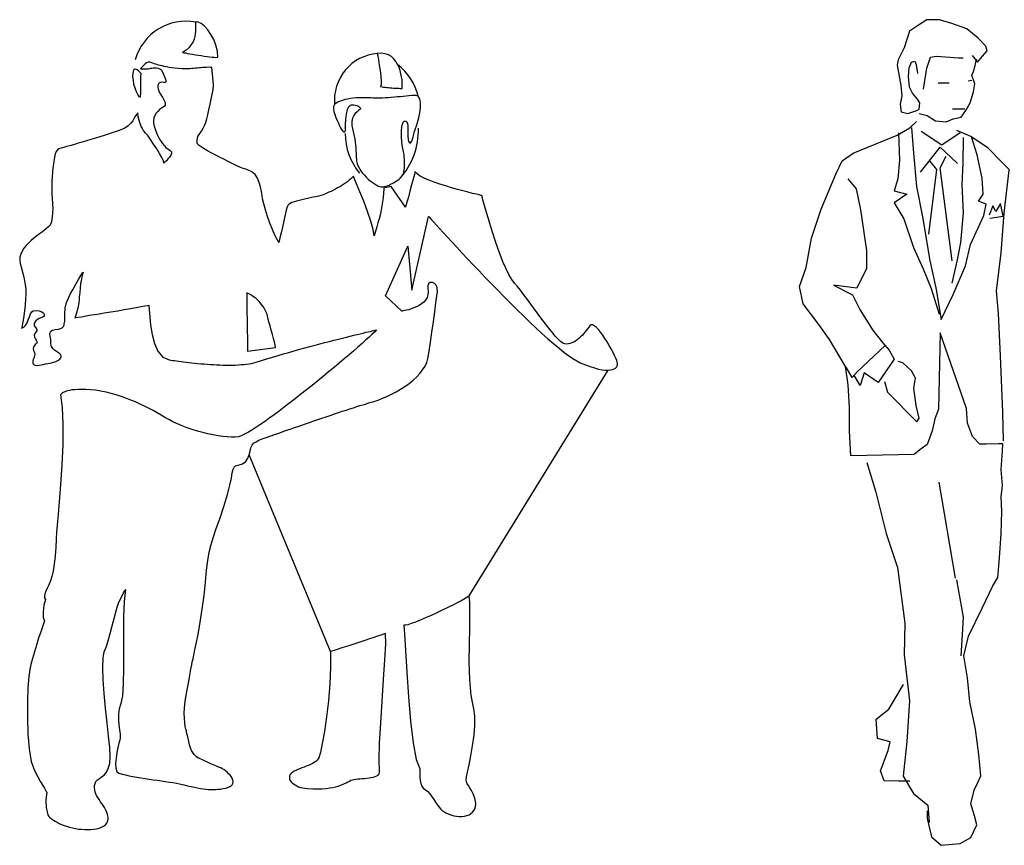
# Model space of a CAD drawing. Header units: millimetres. Extents: x 100.4 to 113.7, y 151.6 to 169.4.
# Tile 39 of 50: x 109.1 to 111.3, y 159.7 to 161.6. Entities that reach past the tile are written whole.
import ezdxf

# ---------------------------------------------------------------- set-up
doc = ezdxf.new("R2010")
doc.units = ezdxf.units.MM

msp = doc.modelspace()

# ---------------------------------------------------------------- linework, layer by layer
for p, q in [((111.0927, 161.5685), (111.0715, 161.5548)), ((111.1209, 161.5686), (111.0927, 161.5685)), ((111.1487, 161.5604), (111.1209, 161.5686)), ((111.0539, 161.543), (111.0419, 161.5054)), ((111.0715, 161.5548), (111.0539, 161.543)), ((111.1824, 161.5484), (111.1487, 161.5604)), ((111.2079, 161.5273), (111.1824, 161.5484)), ((111.2251, 161.5097), (111.2079, 161.5273)), ((111.0419, 161.5054), (111.0286, 161.4787)), ((111.2174, 161.4869), (111.2279, 161.4991)), ((111.2279, 161.4991), (111.2251, 161.5097)), ((111.0286, 161.4787), (111.0259, 161.4666)), ((111.058, 161.4733), (111.0662, 161.4761)), ((111.0662, 161.4761), (111.069, 161.4682)), ((111.0929, 161.4601), (111.101, 161.4844)), ((111.101, 161.4844), (111.1144, 161.4867)), ((111.1144, 161.4867), (111.1637, 161.4829)), ((111.1637, 161.4829), (111.1743, 161.4829)), ((111.1946, 161.4885), (111.2064, 161.4736)), ((111.2013, 161.4658), (111.2037, 161.4802)), ((111.2064, 161.4736), (111.2174, 161.4869)), ((111.0259, 161.4666), (111.0342, 161.4212)), ((111.0514, 161.4412), (111.0529, 161.4612)), ((111.0529, 161.4612), (111.058, 161.4733)), ((111.069, 161.4682), (111.0717, 161.4479)), ((111.0851, 161.4134), (111.0929, 161.4601)), ((111.1971, 161.4524), (111.2013, 161.4658)), ((111.0542, 161.4173), (111.0514, 161.4412)), ((111.1854, 161.4319), (111.1932, 161.4331)), ((111.1932, 161.4442), (111.1971, 161.4524)), ((111.1999, 161.4254), (111.1932, 161.4442)), ((111.0342, 161.4212), (111.037, 161.3985)), ((111.0609, 161.404), (111.0542, 161.4173)), ((111.1178, 161.4274), (111.1428, 161.4274)), ((111.1971, 161.407), (111.1999, 161.4254)), ((111.037, 161.3985), (111.0331, 161.3797)), ((111.0719, 161.3907), (111.0609, 161.404)), ((111.077, 161.3825), (111.0719, 161.3907)), ((111.1894, 161.3827), (111.1971, 161.407)), ((111.0331, 161.3797), (111.0355, 161.3624)), ((111.0504, 161.3585), (111.0703, 161.3652)), ((111.0703, 161.3652), (111.0758, 161.368)), ((111.0758, 161.368), (111.077, 161.3825)), ((111.15, 161.3694), (111.1775, 161.3692)), ((111.1695, 161.3505), (111.18, 161.3654)), ((111.18, 161.3654), (111.1894, 161.3827)), ((111.0355, 161.3624), (111.0504, 161.3585)), ((111.0758, 161.3586), (111.0931, 161.3543)), ((111.0931, 161.3543), (111.1119, 161.3426)), ((111.1358, 161.3399), (111.1518, 161.3466)), ((111.1518, 161.3466), (111.1695, 161.3505)), ((111.0262, 161.3103), (111.0544, 161.3264)), ((111.0544, 161.3264), (111.0692, 161.341)), ((111.0583, 161.3276), (111.0627, 161.2701)), ((111.1119, 161.3426), (111.1358, 161.3399)), ((111.1912, 161.3075), (111.1599, 161.3207)), ((110.9276, 161.2698), (111.0262, 161.3103)), ((111.0289, 161.3154), (111.0318, 161.2539)), ((111.1265, 161.2878), (111.0798, 161.3183)), ((111.1673, 161.3157), (111.1265, 161.2878)), ((111.174, 161.3051), (111.1736, 161.2476)), ((111.23, 161.2814), (111.1912, 161.3075)), ((111.2056, 161.2664), (111.193, 161.3063)), ((111.0788, 161.2274), (111.1224, 161.2834)), ((111.1224, 161.2834), (111.1614, 161.2464)), ((111.2617, 161.2493), (111.23, 161.2814)), ((110.9033, 161.2525), (110.9276, 161.2698)), ((111.0627, 161.2701), (111.0695, 161.1953)), ((111.1227, 161.2369), (111.1359, 161.2635)), ((111.2163, 161.2143), (111.2056, 161.2664)), ((110.8889, 161.2231), (110.9033, 161.2525)), ((111.0318, 161.2539), (111.0279, 161.2128)), ((111.1143, 161.2335), (111.0963, 161.0884)), ((111.0985, 161.2526), (111.1143, 161.2335)), ((111.1497, 161.0286), (111.1227, 161.2369)), ((111.1736, 161.2476), (111.1709, 161.1994)), ((111.2776, 161.2325), (111.2617, 161.2493)), ((110.8558, 161.1443), (110.8889, 161.2231)), ((110.9155, 161.2126), (110.9344, 161.1899)), ((111.0279, 161.2128), (111.0198, 161.1858)), ((111.2191, 161.1783), (111.2163, 161.2143)), ((111.2658, 161.1357), (111.2772, 161.2315)), ((110.9344, 161.1899), (110.9439, 161.1429)), ((111.0695, 161.1953), (111.0829, 161.1271)), ((111.1709, 161.1994), (111.1738, 161.1367)), ((111.0198, 161.1858), (111.048, 161.178)), ((111.048, 161.178), (111.0198, 161.1591)), ((111.2086, 161.1622), (111.2191, 161.1783)), ((110.8343, 161.08), (110.8558, 161.1443)), ((111.0198, 161.1591), (111.0414, 161.1231)), ((111.2258, 161.1556), (111.2086, 161.1622)), ((111.2204, 161.1302), (111.2258, 161.1556)), ((111.2407, 161.1517), (111.2325, 161.1313)), ((111.2474, 161.1396), (111.2407, 161.1517)), ((111.258, 161.1569), (111.2474, 161.1396)), ((111.2635, 161.1291), (111.258, 161.1569)), ((110.9439, 161.1429), (110.9574, 161.0521)), ((111.0414, 161.1231), (111.0631, 161.059)), ((111.0829, 161.1271), (111.0992, 161.0297)), ((111.1738, 161.1367), (111.1684, 161.0697)), ((111.1906, 161.0658), (111.2204, 161.1302)), ((111.2341, 161.1247), (111.2635, 161.1291)), ((111.2593, 161.0472), (111.2658, 161.1357)), ((110.8223, 161.0142), (110.8343, 161.08)), ((111.0631, 161.059), (111.0843, 161.0108)), ((111.1684, 161.0697), (111.1607, 161.0309)), ((111.1795, 161.0177), (111.1906, 161.0658)), ((110.9574, 161.0521), (110.9575, 161.0121)), ((111.2489, 160.9618), (111.2593, 161.0472)), ((110.8079, 160.9715), (110.8223, 161.0142)), ((110.9575, 161.0121), (110.936, 160.9678)), ((111.0992, 161.0297), (111.1126, 160.9682)), ((111.1607, 161.0309), (111.1486, 160.9788)), ((111.1514, 160.9534), (111.1795, 161.0177)), ((111.0843, 161.0108), (111.1021, 160.967)), ((110.8158, 160.9328), (110.8079, 160.9715)), ((110.8839, 160.9744), (110.9266, 160.9529)), ((110.936, 160.9678), (110.8839, 160.9744)), ((111.1126, 160.9682), (111.1249, 160.8973)), ((110.9266, 160.9529), (110.9428, 160.9197)), ((111.1021, 160.967), (111.1206, 160.9095)), ((111.1249, 160.8973), (111.1514, 160.9534)), ((111.2529, 160.9109), (111.2489, 160.9618)), ((110.8508, 160.8862), (110.8158, 160.9328)), ((110.9428, 160.9197), (110.971, 160.8743)), ((111.2574, 160.8161), (111.2529, 160.9109)), ((110.8747, 160.8526), (110.8508, 160.8862)), ((110.971, 160.8743), (110.9938, 160.8462)), ((111.1222, 160.8679), (111.1186, 160.6968)), ((111.1813, 160.6981), (111.1222, 160.8679)), ((110.9109, 160.7927), (110.8747, 160.8526)), ((110.9364, 160.7806), (110.9997, 160.8394)), ((110.9938, 160.8462), (111.0087, 160.829)), ((111.0087, 160.829), (111.0193, 160.809)), ((111.2628, 160.6892), (111.2574, 160.8161)), ((110.9164, 160.7512), (110.9109, 160.7927)), ((111.0193, 160.809), (110.9834, 160.7568)), ((111.0393, 160.8008), (111.0287, 160.8035)), ((111.0582, 160.7824), (111.0393, 160.8008)), ((110.9253, 160.7678), (110.9117, 160.7911)), ((110.9364, 160.7806), (110.9253, 160.7678)), ((110.9431, 160.7501), (110.9301, 160.7734)), ((110.9524, 160.7779), (110.9431, 160.7501)), ((110.9834, 160.7568), (110.9524, 160.7779)), ((111.0676, 160.7664), (111.0582, 160.7824)), ((110.9193, 160.7003), (110.9164, 160.7512)), ((110.9979, 160.7592), (111.0046, 160.7353)), ((111.0637, 160.7437), (111.0676, 160.7664)), ((111.0046, 160.7353), (111.0705, 160.6685)), ((111.0689, 160.7049), (111.0637, 160.7437)), ((111.0756, 160.6767), (111.0689, 160.7049)), ((110.9194, 160.6482), (110.9193, 160.7003)), ((111.1186, 160.6968), (111.1105, 160.6752)), ((111.184, 160.6653), (111.1813, 160.6981)), ((111.2645, 160.6262), (111.2628, 160.6892)), ((111.0705, 160.6685), (111.0756, 160.6767)), ((111.1105, 160.6752), (111.105, 160.6486)), ((111.195, 160.6359), (111.184, 160.6653)), ((110.9222, 160.5922), (110.9194, 160.6482)), ((111.105, 160.6486), (111.0933, 160.618)), ((111.0933, 160.618), (111.0773, 160.6059)), ((111.2111, 160.6187), (111.195, 160.6359)), ((111.2256, 160.6188), (111.2111, 160.6187)), ((111.2535, 160.6195), (111.2256, 160.6188)), ((111.2629, 160.6195), (111.2535, 160.6195)), ((111.2618, 160.6035), (111.2629, 160.6195)), ((111.064, 160.5953), (110.9222, 160.5922)), ((111.0773, 160.6059), (111.064, 160.5953)), ((111.2591, 160.562), (111.2618, 160.6035)), ((110.9583, 160.5774), (110.9784, 160.5109)), ((111.2619, 160.5259), (111.2591, 160.562)), ((111.1566, 160.3185), (111.1201, 160.5339)), ((110.9784, 160.5109), (111.0013, 160.4185)), ((111.2592, 160.5005), (111.2619, 160.5259)), ((111.2605, 160.4684), (111.2592, 160.5005)), ((111.2594, 160.4178), (111.2605, 160.4684)), ((111.0013, 160.4185), (111.0269, 160.3426)), ((111.2556, 160.3642), (111.2594, 160.4178)), ((111.2514, 160.3203), (111.2556, 160.3642)), ((111.0269, 160.3426), (111.0432, 160.2181)), ((111.1593, 160.3146), (111.1744, 160.2316)), ((111.2397, 160.2999), (111.2514, 160.3203)), ((111.217, 160.2517), (111.2397, 160.2999)), ((111.1862, 160.189), (111.217, 160.2517)), ((111.1744, 160.2316), (111.1717, 160.1917)), ((111.0432, 160.2181), (111.0422, 160.1472)), ((111.1717, 160.1917), (111.1691, 160.1447)), ((111.1757, 160.1447), (111.1862, 160.189)), ((111.0422, 160.1472), (111.0541, 160.0442)), ((111.1837, 160.0954), (111.1757, 160.1447)), ((111.1892, 160.0421), (111.1837, 160.0954)), ((111.0076, 160.0257), (111.0407, 160.0806)), ((111.0541, 160.0442), (111.0476, 159.9533)), ((111.2015, 159.9806), (111.1892, 160.0421)), ((110.9794, 160.0029), (111.0076, 160.0257)), ((110.9822, 159.9598), (110.9794, 160.0029)), ((111.2094, 159.9243), (111.2015, 159.9806)), ((111.0104, 159.9521), (110.9822, 159.9598)), ((110.989, 159.8878), (111.0062, 159.9333)), ((111.0062, 159.9333), (111.0104, 159.9521)), ((111.0476, 159.9533), (111.04, 159.8758)), ((111.2135, 159.8761), (111.2094, 159.9243)), ((110.9973, 159.8651), (110.989, 159.8878)), ((111.04, 159.8758), (111.0628, 159.837)), ((111.2068, 159.8616), (111.2135, 159.8761)), ((111.029, 159.864), (110.9973, 159.8651)), ((111.0545, 159.864), (111.029, 159.864)), ((111.1909, 159.8134), (111.199, 159.844)), ((111.199, 159.844), (111.2068, 159.8616)), ((111.0628, 159.837), (111.0949, 159.8105)), ((111.0949, 159.8105), (111.0977, 159.7717)), ((111.1991, 159.7868), (111.1909, 159.8134)), ((111.0934, 159.7983), (111.0934, 159.7811)), ((111.0934, 159.7811), (111.1029, 159.7396)), ((111.2047, 159.7664), (111.1991, 159.7868)), ((111.191, 159.7386), (111.2047, 159.7664)), ((111.1029, 159.7396), (111.1245, 159.7208)), ((111.1671, 159.7252), (111.191, 159.7386)), ((111.1245, 159.7208), (111.1671, 159.7252))]:
    msp.add_line(p, q)
at = {"linetype": 'Continuous'}
for points in [[(109.4255, 161.4951), (109.4285, 161.4948), (109.4324, 161.4942), (109.4371, 161.4933), (109.4424, 161.4924), (109.4484, 161.4915), (109.4549, 161.4903), (109.4614, 161.4894), (109.4679, 161.4882), (109.4745, 161.4871), (109.4807, 161.4862), (109.4866, 161.4853), (109.492, 161.4847), (109.4967, 161.4844), (109.5005, 161.4841), (109.5032, 161.4844), (109.505, 161.4847), (109.5038, 161.498), (109.5005, 161.5114), (109.4958, 161.5241), (109.4896, 161.5357), (109.4825, 161.5458), (109.4748, 161.5538), (109.4673, 161.56), (109.4605, 161.5632), (109.4579, 161.5636), (109.4561, 161.563), (109.4549, 161.5615), (109.4546, 161.5591), (109.4546, 161.5558), (109.4546, 161.552), (109.4549, 161.5472), (109.4549, 161.5422), (109.4543, 161.5369), (109.4534, 161.5309), (109.4519, 161.525), (109.4493, 161.5191), (109.4454, 161.5129), (109.4404, 161.5066), (109.4338, 161.5007), (109.4255, 161.4951)], [(109.8694, 161.4189), (109.8726, 161.4183), (109.8762, 161.4177), (109.8797, 161.4174), (109.8836, 161.4168), (109.8874, 161.4165), (109.891, 161.4162), (109.8945, 161.4159), (109.8981, 161.4156), (109.9017, 161.4153), (109.9049, 161.4153), (109.9079, 161.415), (109.9106, 161.415), (109.9129, 161.4147), (109.915, 161.4147), (109.9165, 161.4147), (109.9177, 161.4147), (109.918, 161.418), (109.918, 161.4221), (109.918, 161.4275), (109.9174, 161.4337), (109.9165, 161.4405), (109.915, 161.4473), (109.9132, 161.4547), (109.9109, 161.4619), (109.9076, 161.4687), (109.9037, 161.4752), (109.899, 161.4811), (109.8937, 161.4859), (109.8871, 161.49), (109.8797, 161.4924), (109.8714, 161.4936), (109.8619, 161.493), (109.8631, 161.4879), (109.8646, 161.4788), (109.8664, 161.4672), (109.8685, 161.4547), (109.8696, 161.442), (109.8705, 161.431), (109.8705, 161.4227), (109.8694, 161.4189)], [(109.3793, 161.4547), (109.3817, 161.4497), (109.384, 161.4444), (109.3861, 161.4396), (109.3879, 161.4355), (109.3888, 161.4319), (109.3888, 161.4292), (109.3873, 161.4281), (109.3843, 161.4281), (109.3787, 161.4286), (109.3745, 161.4275), (109.3722, 161.4251), (109.3707, 161.4218), (109.3704, 161.4177), (109.371, 161.4135), (109.3725, 161.4091), (109.3743, 161.4052), (109.3763, 161.402), (109.3787, 161.3981), (109.3817, 161.3937), (109.384, 161.3892), (109.3861, 161.3848), (109.3873, 161.3809), (109.3873, 161.3774), (109.3855, 161.375), (109.3825, 161.3729), (109.3787, 161.3703), (109.3745, 161.3673), (109.3704, 161.3634), (109.3665, 161.3593), (109.3636, 161.3542), (109.3615, 161.3486), (109.3606, 161.3421), (109.3612, 161.3373), (109.3627, 161.3302), (109.3651, 161.3213), (109.3689, 161.3113), (109.3743, 161.3012), (109.3808, 161.2914), (109.3888, 161.2825), (109.3983, 161.2757), (109.4009, 161.273), (109.4009, 161.2694), (109.3995, 161.2656), (109.3968, 161.2611), (109.3932, 161.257), (109.3897, 161.2531), (109.3864, 161.2499), (109.3843, 161.2478), (109.3829, 161.2526), (109.3793, 161.26), (109.3743, 161.2692), (109.368, 161.2795), (109.3612, 161.2902), (109.3544, 161.3003), (109.3479, 161.3092), (109.3422, 161.3157), (109.3405, 161.3178), (109.3384, 161.3207), (109.336, 161.3249), (109.3333, 161.3299), (109.331, 161.3361), (109.3286, 161.3433), (109.3268, 161.3513), (109.3256, 161.3602), (109.3233, 161.3575), (109.3209, 161.3533), (109.3179, 161.348), (109.3144, 161.3424), (109.3099, 161.3367), (109.304, 161.3311), (109.2969, 161.3261), (109.2877, 161.3219), (109.282, 161.3201), (109.2752, 161.3178), (109.2675, 161.3154), (109.2592, 161.3124), (109.25, 161.3095), (109.2405, 161.3065), (109.2308, 161.3035), (109.2207, 161.3006), (109.2109, 161.2973), (109.2014, 161.2946), (109.1925, 161.292), (109.1839, 161.2893), (109.1762, 161.2872), (109.1697, 161.2852), (109.164, 161.2837), (109.1599, 161.2828), (109.1537, 161.2813), (109.1492, 161.2795), (109.1457, 161.2772), (109.143, 161.2733), (109.1409, 161.268), (109.1392, 161.2606), (109.1374, 161.2505), (109.1353, 161.2371), (109.1329, 161.2069), (109.1335, 161.179), (109.135, 161.1571), (109.1353, 161.1449), (109.1347, 161.1369), (109.1341, 161.1266), (109.1323, 161.1165), (109.1291, 161.1088), (109.1261, 161.1055), (109.1222, 161.1019), (109.1172, 161.0981), (109.1119, 161.0939), (109.1059, 161.0895), (109.0997, 161.0847), (109.0932, 161.0797), (109.087, 161.0744), (109.081, 161.0687), (109.0754, 161.0631), (109.0707, 161.0569), (109.0665, 161.0507), (109.0635, 161.0441), (109.0618, 161.0373), (109.0612, 161.0302), (109.0624, 161.0231), (109.0659, 161.0097), (109.0689, 160.9982), (109.0713, 160.9884), (109.073, 160.9795), (109.0742, 160.9712), (109.0748, 160.9629), (109.0751, 160.954), (109.0745, 160.9442), (109.0733, 160.93), (109.0719, 160.9172), (109.0704, 160.906), (109.0689, 160.8965), (109.0674, 160.8888), (109.0665, 160.8831), (109.0656, 160.8796), (109.0653, 160.8784), (109.0704, 160.8802), (109.0745, 160.8843), (109.0778, 160.8903), (109.0805, 160.8971), (109.0828, 160.9039), (109.0852, 160.9101), (109.0882, 160.9146), (109.0914, 160.9169), (109.0991, 160.9178), (109.1051, 160.9172), (109.1095, 160.9155), (109.1128, 160.9131), (109.1151, 160.9107), (109.1163, 160.908), (109.1169, 160.9063), (109.1172, 160.9057), (109.1134, 160.9036), (109.1089, 160.9015), (109.1048, 160.8995), (109.1009, 160.8974), (109.0973, 160.8947), (109.095, 160.8917), (109.0935, 160.8879), (109.0935, 160.8834), (109.0973, 160.879), (109.0994, 160.8754), (109.0997, 160.8722), (109.0976, 160.8695), (109.095, 160.8665), (109.0938, 160.8627), (109.0944, 160.8582), (109.0968, 160.8535), (109.0991, 160.8496), (109.1, 160.847), (109.0994, 160.8449), (109.0979, 160.8434), (109.0962, 160.8416), (109.0941, 160.8396), (109.0923, 160.8366), (109.0914, 160.8324), (109.0923, 160.828), (109.0941, 160.8238), (109.0953, 160.8197), (109.0935, 160.8135), (109.0926, 160.8111), (109.0914, 160.8078), (109.0905, 160.8046), (109.0905, 160.801), (109.0914, 160.7981), (109.0938, 160.796), (109.0982, 160.7948), (109.1045, 160.7954), (109.1095, 160.7963), (109.1145, 160.7972), (109.1193, 160.7981), (109.124, 160.7989), (109.1285, 160.8001), (109.1326, 160.801), (109.1368, 160.8019), (109.1406, 160.8031), (109.1439, 160.8043), (109.1469, 160.8058), (109.1492, 160.8072), (109.1513, 160.809), (109.1528, 160.8111), (109.1537, 160.8132), (109.1537, 160.8158), (109.1534, 160.8185), (109.1513, 160.8209), (109.1478, 160.8233), (109.1436, 160.8259), (109.1394, 160.8289), (109.1353, 160.8327), (109.1323, 160.8375), (109.1308, 160.8434), (109.1311, 160.8505), (109.1311, 160.8532), (109.1302, 160.8565), (109.1294, 160.8603), (109.1288, 160.8645), (109.1291, 160.8683), (109.1308, 160.8716), (109.1347, 160.8739), (109.1409, 160.8751), (109.1478, 160.876), (109.1528, 160.8775), (109.1563, 160.8793), (109.159, 160.882), (109.1605, 160.8846), (109.1611, 160.8876), (109.1617, 160.8906), (109.162, 160.8938), (109.1623, 160.9012), (109.1623, 160.911), (109.1632, 160.9229), (109.1661, 160.9359), (109.1694, 160.9442), (109.1744, 160.9543), (109.1807, 160.9656), (109.1869, 160.9768), (109.1931, 160.9872), (109.1981, 160.9958), (109.2017, 161.0017), (109.2032, 161.0038), (109.2011, 160.9967), (109.1993, 160.9878), (109.1975, 160.978), (109.1964, 160.9676), (109.1955, 160.9576), (109.1946, 160.9484), (109.194, 160.9407), (109.1934, 160.935), (109.1913, 160.9232), (109.1887, 160.9125), (109.186, 160.9045), (109.1848, 160.9015), (109.1866, 160.9018), (109.1916, 160.9027), (109.1996, 160.9039), (109.2097, 160.9057), (109.2219, 160.9077), (109.2355, 160.9098), (109.2503, 160.9122), (109.2654, 160.9149), (109.2806, 160.9172), (109.2954, 160.9199), (109.3093, 160.9223), (109.3221, 160.9244), (109.333, 160.9264), (109.3416, 160.9279), (109.3476, 160.9291), (109.3505, 160.9297), (109.3514, 160.9193), (109.3523, 160.9036), (109.3544, 160.8846), (109.3577, 160.8639), (109.363, 160.844), (109.3707, 160.8265), (109.3817, 160.8135), (109.3959, 160.8072), (109.3995, 160.8066), (109.4033, 160.8061), (109.4075, 160.8055), (109.4122, 160.8049), (109.4172, 160.8043), (109.4226, 160.8037), (109.4282, 160.8028), (109.4341, 160.8022), (109.4401, 160.8013), (109.4466, 160.8007), (109.4531, 160.8001), (109.4596, 160.7992), (109.4668, 160.7986), (109.4736, 160.7981), (109.4807, 160.7975), (109.4878, 160.7972), (109.4949, 160.7966), (109.502, 160.7963), (109.5094, 160.796), (109.5166, 160.7957), (109.5237, 160.7957), (109.5305, 160.7954), (109.5376, 160.7957), (109.5441, 160.7957), (109.5509, 160.796), (109.5572, 160.7966), (109.5634, 160.7972), (109.5693, 160.7978), (109.575, 160.7986), (109.5806, 160.7995), (109.5856, 160.8007), (109.5904, 160.8022), (109.6028, 160.8061), (109.615, 160.8099), (109.6274, 160.8135), (109.6399, 160.817), (109.652, 160.8206), (109.6642, 160.8241), (109.6761, 160.8274), (109.6882, 160.831), (109.6998, 160.8339), (109.7113, 160.8372), (109.7226, 160.8402), (109.7336, 160.8431), (109.7442, 160.8458), (109.7549, 160.8487), (109.765, 160.8511), (109.7748, 160.8538), (109.784, 160.8562), (109.7929, 160.8582), (109.8015, 160.8603), (109.8095, 160.8624), (109.8172, 160.8642), (109.824, 160.8659), (109.8305, 160.8674), (109.8364, 160.8689), (109.8418, 160.8701), (109.8465, 160.871), (109.8507, 160.8722), (109.8539, 160.8728), (109.8566, 160.8734), (109.8587, 160.8739), (109.8599, 160.8743), (109.8602, 160.8743), (109.8557, 160.8695), (109.8501, 160.8642), (109.8436, 160.8579), (109.8358, 160.8511), (109.8278, 160.8437), (109.8186, 160.836), (109.8092, 160.8274), (109.7988, 160.8185), (109.7881, 160.8093), (109.7769, 160.7998), (109.7653, 160.7903), (109.7531, 160.7803), (109.741, 160.7702), (109.7285, 160.7601), (109.7161, 160.75), (109.7033, 160.7402), (109.6909, 160.7302), (109.6784, 160.7204), (109.666, 160.7109), (109.6538, 160.7017), (109.642, 160.6928), (109.6307, 160.6842), (109.6194, 160.6762), (109.6091, 160.6688), (109.599, 160.662), (109.5898, 160.6558), (109.5812, 160.6501), (109.5735, 160.6454), (109.5664, 160.6415), (109.5604, 160.6386), (109.5554, 160.6365), (109.5513, 160.6353), (109.5438, 160.6344), (109.5352, 160.6344), (109.526, 160.6347), (109.516, 160.6356), (109.5053, 160.6371), (109.4943, 160.6392), (109.4828, 160.6418), (109.4712, 160.6445), (109.4593, 160.6477), (109.4478, 160.6516), (109.4362, 160.6555), (109.4252, 160.6596), (109.4146, 160.664), (109.4045, 160.6688), (109.395, 160.6735), (109.3864, 160.6786), (109.3781, 160.6836), (109.3692, 160.6887), (109.3603, 160.6937), (109.3508, 160.6987), (109.341, 160.7038), (109.331, 160.7085), (109.3206, 160.713), (109.3099, 160.7174), (109.2992, 160.7216), (109.2883, 160.7254), (109.277, 160.729), (109.2657, 160.7322), (109.2545, 160.7349), (109.2429, 160.7373), (109.2313, 160.7391), (109.2198, 160.7402), (109.2094, 160.7408), (109.1999, 160.7411), (109.1916, 160.7411), (109.1845, 160.7405), (109.178, 160.7399), (109.1726, 160.7388), (109.1679, 160.7379), (109.164, 160.7364), (109.1611, 160.7352), (109.1584, 160.734), (109.1563, 160.7325), (109.1549, 160.7313), (109.154, 160.7305), (109.1534, 160.7296), (109.1528, 160.7293), (109.1528, 160.729), (109.1566, 160.7005), (109.1581, 160.6623), (109.1575, 160.6181), (109.1555, 160.5722), (109.1528, 160.528), (109.1498, 160.4897), (109.1472, 160.461), (109.1457, 160.4459), (109.1448, 160.4364), (109.1439, 160.4227), (109.143, 160.4058), (109.1418, 160.3874), (109.1403, 160.3685), (109.1383, 160.3504), (109.1362, 160.3347), (109.1332, 160.3225), (109.13, 160.313), (109.1264, 160.3041), (109.1228, 160.2964), (109.1199, 160.2896), (109.1178, 160.2837), (109.1166, 160.2786), (109.1169, 160.2745), (109.119, 160.2709), (109.1151, 160.2579), (109.1134, 160.2434), (109.1136, 160.2306), (109.1169, 160.2235), (109.1128, 160.2122), (109.1083, 160.1989), (109.1036, 160.1844), (109.0988, 160.1689), (109.0941, 160.1538), (109.0899, 160.139), (109.0864, 160.1257), (109.0837, 160.1144), (109.0816, 160.0987), (109.0796, 160.0735), (109.0784, 160.0418), (109.0784, 160.0065), (109.0793, 159.9706), (109.0822, 159.9368), (109.087, 159.9083), (109.0941, 159.8879), (109.1018, 159.874), (109.108, 159.863), (109.1131, 159.8547), (109.1166, 159.8485), (109.1193, 159.844), (109.1208, 159.8413), (109.1217, 159.8399), (109.122, 159.8396), (109.1211, 159.8345), (109.1199, 159.8218), (109.1202, 159.8052), (109.124, 159.7892), (109.1249, 159.7877), (109.1264, 159.7856), (109.1282, 159.7838), (109.1306, 159.7815), (109.1335, 159.7794), (109.1371, 159.777), (109.1409, 159.7746), (109.1451, 159.7723), (109.1498, 159.7699), (109.1549, 159.7675), (109.1605, 159.7654), (109.1661, 159.7634), (109.1724, 159.7613), (109.1792, 159.7598), (109.186, 159.7583), (109.1931, 159.7571), (109.1999, 159.7566), (109.207, 159.756), (109.2139, 159.756), (109.2207, 159.7563), (109.2272, 159.7568), (109.2334, 159.758), (109.2391, 159.7595), (109.2444, 159.7616), (109.2488, 159.764), (109.253, 159.7669), (109.256, 159.7705), (109.258, 159.7743), (109.2592, 159.7791), (109.2592, 159.7841), (109.258, 159.7898), (109.2557, 159.7963), (109.2536, 159.8007), (109.2509, 159.8052), (109.248, 159.8096), (109.245, 159.8141), (109.242, 159.8182), (109.2388, 159.823), (109.2358, 159.8277), (109.2331, 159.8325), (109.2317, 159.8357), (109.2302, 159.8399), (109.2293, 159.8446), (109.2287, 159.8496), (109.229, 159.8547), (109.2299, 159.8594), (109.2319, 159.8639), (109.2352, 159.8674), (109.2397, 159.8704), (109.2447, 159.874), (109.25, 159.8781), (109.2554, 159.8843), (109.2595, 159.8926), (109.2628, 159.9042), (109.264, 159.9196), (109.2631, 159.9395), (109.2604, 159.965), (109.2571, 159.9949), (109.2536, 160.0275), (109.2506, 160.0604), (109.2483, 160.0916), (109.2474, 160.1188), (109.248, 160.1402), (109.2506, 160.1535), (109.2548, 160.1642), (109.2592, 160.1784), (109.264, 160.1947), (109.2684, 160.2119), (109.2726, 160.2282), (109.2764, 160.2428), (109.2794, 160.254), (109.2815, 160.2606), (109.2832, 160.265), (109.2859, 160.27), (109.2886, 160.2757), (109.2912, 160.281), (109.2939, 160.2858), (109.296, 160.2899), (109.2975, 160.2926), (109.2981, 160.2935), (109.2951, 160.2668), (109.2939, 160.2327), (109.2936, 160.1947), (109.2936, 160.1553), (109.2936, 160.1171), (109.293, 160.083), (109.2912, 160.0557), (109.2877, 160.0382), (109.2841, 160.0263), (109.2826, 160.0142), (109.2826, 160.0017), (109.2835, 159.9902), (109.2847, 159.9792), (109.2859, 159.9697), (109.2865, 159.9617), (109.2856, 159.9561), (109.2835, 159.9496), (109.2812, 159.9398), (109.2788, 159.9282), (109.277, 159.9161), (109.2761, 159.9042), (109.2764, 159.8935), (109.2788, 159.8858), (109.2835, 159.882), (109.2906, 159.8802), (109.2984, 159.8784), (109.3064, 159.8766), (109.3147, 159.8751), (109.3236, 159.8734), (109.3327, 159.8719), (109.3419, 159.8707), (109.3511, 159.8692), (109.3603, 159.8677), (109.3695, 159.8665), (109.3787, 159.8651), (109.3876, 159.8639), (109.3962, 159.8624), (109.4042, 159.8612), (109.4122, 159.8597), (109.4193, 159.8582), (109.4285, 159.8562), (109.4371, 159.8541), (109.4451, 159.8526), (109.4525, 159.8508), (109.4593, 159.8493), (109.4659, 159.8482), (109.4721, 159.8473), (109.4777, 159.8464), (109.4834, 159.8458), (109.489, 159.8455), (109.4943, 159.8455), (109.4997, 159.8455), (109.505, 159.8461), (109.5106, 159.8467), (109.5166, 159.8476), (109.5225, 159.8488), (109.529, 159.8508), (109.5337, 159.8532), (109.537, 159.8559), (109.5388, 159.8591), (109.5394, 159.8627), (109.5388, 159.8663), (109.5373, 159.8701), (109.5352, 159.874), (109.5323, 159.8775), (109.529, 159.8811), (109.5255, 159.8843), (109.5219, 159.8876), (109.518, 159.8903), (109.5145, 159.8923), (109.5115, 159.8941), (109.5089, 159.8953), (109.5035, 159.8974), (109.4967, 159.9), (109.4893, 159.9033), (109.4819, 159.9066), (109.4748, 159.9098), (109.4691, 159.9125), (109.4653, 159.9143), (109.4638, 159.9149), (109.4632, 159.9152), (109.462, 159.9158), (109.4599, 159.9169), (109.4573, 159.9187), (109.4546, 159.9211), (109.4516, 159.9244), (109.449, 159.9285), (109.4463, 159.9332), (109.4439, 159.9392), (109.4418, 159.946), (109.4398, 159.9531), (109.4383, 159.9599), (109.4368, 159.9662), (109.4356, 159.9712), (109.435, 159.9745), (109.4347, 159.9756), (109.4344, 159.9771), (109.4332, 159.981), (109.4321, 159.9869), (109.4309, 159.9952), (109.43, 160.005), (109.4297, 160.0163), (109.43, 160.0287), (109.4318, 160.0424), (109.4341, 160.0569), (109.4371, 160.0723), (109.4398, 160.0877), (109.4424, 160.1019), (109.4448, 160.1147), (109.4466, 160.1248), (109.4478, 160.1316), (109.4484, 160.134), (109.4493, 160.1384), (109.4519, 160.1506), (109.4558, 160.1689), (109.4605, 160.1927), (109.4653, 160.2199), (109.47, 160.2496), (109.4742, 160.2801), (109.4771, 160.3101), (109.4795, 160.3365), (109.4825, 160.3581), (109.4857, 160.3768), (109.4899, 160.3937), (109.4952, 160.4109), (109.5014, 160.4296), (109.5091, 160.4518), (109.5183, 160.4788), (109.5266, 160.5057), (109.532, 160.5268), (109.5352, 160.5428), (109.5373, 160.5544), (109.5391, 160.5624), (109.5412, 160.5674), (109.5444, 160.5701), (109.5501, 160.5716), (109.5604, 160.5745), (109.5679, 160.5799), (109.5723, 160.587), (109.5753, 160.5947), (109.5773, 160.603), (109.5791, 160.6104), (109.5815, 160.6166), (109.585, 160.6211), (109.5904, 160.624), (109.5969, 160.6273), (109.604, 160.6303), (109.6108, 160.6329), (109.6174, 160.635), (109.6227, 160.6371), (109.6263, 160.6383), (109.6274, 160.6386), (109.628, 160.6389), (109.6295, 160.6392), (109.6319, 160.64), (109.6348, 160.6412), (109.639, 160.6427), (109.6438, 160.6442), (109.6491, 160.6463), (109.655, 160.6483), (109.6618, 160.6504), (109.6689, 160.6531), (109.6767, 160.6558), (109.6847, 160.6584), (109.693, 160.6614), (109.7016, 160.6643), (109.7105, 160.6673), (109.7196, 160.6706), (109.7288, 160.6735), (109.738, 160.6768), (109.7475, 160.6801), (109.7567, 160.683), (109.7659, 160.6863), (109.7751, 160.6892), (109.7837, 160.6922), (109.7923, 160.6949), (109.8006, 160.6975), (109.8086, 160.7002), (109.8163, 160.7026), (109.8231, 160.705), (109.8296, 160.7067), (109.8358, 160.7085), (109.8409, 160.7103), (109.8456, 160.7115), (109.8545, 160.7141), (109.8637, 160.7174), (109.8735, 160.7213), (109.8836, 160.7254), (109.894, 160.7305), (109.904, 160.7358), (109.9141, 160.7417), (109.9239, 160.7479), (109.9334, 160.7545), (109.942, 160.7616), (109.9503, 160.769), (109.9574, 160.7767), (109.9636, 160.7847), (109.969, 160.793), (109.9728, 160.8016), (109.9752, 160.8105), (109.9782, 160.8265), (109.9811, 160.8467), (109.9844, 160.8692), (109.9876, 160.8926), (109.9906, 160.9149), (109.9933, 160.9347), (109.9954, 160.9504), (109.9965, 160.9602), (109.9962, 160.9682), (109.9939, 160.9742), (109.99, 160.9783), (109.9853, 160.9804), (109.9808, 160.9801), (109.977, 160.9777), (109.9749, 160.9733), (109.9752, 160.9668), (109.9761, 160.9593), (109.9755, 160.9525), (109.9734, 160.9466), (109.9702, 160.9412), (109.966, 160.9365), (109.961, 160.9324), (109.9556, 160.9288), (109.9497, 160.9258), (109.9438, 160.9235), (109.9378, 160.9214), (109.9325, 160.9196), (109.9275, 160.9184), (109.9233, 160.9175), (109.9201, 160.9169), (109.918, 160.9163), (109.9171, 160.9163), (109.8806, 160.9504), (109.9301, 161.0619), (109.9393, 160.9632), (109.977, 161.1283), (109.9779, 161.1274), (109.9799, 161.1251), (109.9835, 161.1209), (109.9885, 161.1156), (109.9945, 161.1091), (110.0016, 161.101), (110.0099, 161.0922), (110.0191, 161.0821), (110.0292, 161.0711), (110.0401, 161.0592), (110.0517, 161.0468), (110.0641, 161.0337), (110.0769, 161.0201), (110.0902, 161.0062), (110.1039, 160.9919), (110.1178, 160.9774), (110.132, 160.9629), (110.1463, 160.9484), (110.1608, 160.9338), (110.175, 160.9196), (110.1895, 160.9057), (110.2035, 160.892), (110.2174, 160.879), (110.2307, 160.8665), (110.2438, 160.8547), (110.2565, 160.844), (110.2684, 160.8339), (110.2797, 160.8247), (110.2903, 160.817), (110.2998, 160.8102), (110.3087, 160.8049), (110.3164, 160.801), (110.3283, 160.796), (110.339, 160.7921), (110.3488, 160.7892), (110.3576, 160.7868), (110.3656, 160.7853), (110.3728, 160.7844), (110.379, 160.7841), (110.3843, 160.7847), (110.3888, 160.7856), (110.3923, 160.7871), (110.3953, 160.7889), (110.3974, 160.7909), (110.3989, 160.7936), (110.3997, 160.7963), (110.4, 160.7992), (110.3995, 160.8022), (110.3983, 160.8061), (110.3962, 160.8111), (110.3932, 160.8173), (110.39, 160.8241), (110.3858, 160.8316), (110.3814, 160.8396), (110.3769, 160.8473), (110.3719, 160.8553), (110.3668, 160.8627), (110.3618, 160.8692), (110.3571, 160.8751), (110.3523, 160.8802), (110.3479, 160.8834), (110.344, 160.8855), (110.3407, 160.8855), (110.3381, 160.8834), (110.3357, 160.8802), (110.333, 160.8766), (110.3301, 160.8731), (110.3271, 160.8695), (110.3238, 160.8659), (110.3206, 160.8621), (110.317, 160.8585), (110.3132, 160.8553), (110.3096, 160.8523), (110.3058, 160.8493), (110.3019, 160.847), (110.2978, 160.8452), (110.2939, 160.8437), (110.29, 160.8428), (110.2859, 160.8425), (110.282, 160.8428), (110.2779, 160.8446), (110.2726, 160.8485), (110.2669, 160.8538), (110.2604, 160.8606), (110.2536, 160.8689), (110.2462, 160.8781), (110.2385, 160.8882), (110.2305, 160.8986), (110.2222, 160.9098), (110.2141, 160.9208), (110.2059, 160.9321), (110.1981, 160.9427), (110.1901, 160.9531), (110.1827, 160.9629), (110.1759, 160.9715), (110.1694, 160.9792), (110.1632, 160.9875), (110.1569, 160.9982), (110.1504, 161.0109), (110.1442, 161.0255), (110.138, 161.0412), (110.1317, 161.0575), (110.1258, 161.0744), (110.1205, 161.091), (110.1154, 161.1076), (110.1107, 161.123), (110.1065, 161.1372), (110.103, 161.1497), (110.1, 161.1603), (110.0979, 161.1683), (110.0967, 161.1734), (110.0962, 161.1752), (110.0947, 161.1755), (110.0905, 161.1763), (110.084, 161.1778), (110.0754, 161.1799), (110.0653, 161.1826), (110.0538, 161.1855), (110.0413, 161.1888), (110.0283, 161.1924), (110.0152, 161.1965), (110.0019, 161.2007), (109.9894, 161.2051), (109.9776, 161.2096), (109.9672, 161.2143), (109.9583, 161.2187), (109.9512, 161.2235), (109.9464, 161.2282), (109.945, 161.222), (109.9423, 161.2116), (109.9387, 161.1989), (109.9352, 161.1849), (109.9316, 161.1716), (109.9283, 161.16), (109.9263, 161.152), (109.9254, 161.1491), (109.8931, 161.1953), (109.8765, 161.1912), (109.8759, 161.179), (109.8744, 161.1657), (109.872, 161.1517), (109.8696, 161.1387), (109.8682, 161.1313), (109.8661, 161.1227), (109.8634, 161.1138), (109.861, 161.1049), (109.8587, 161.0972), (109.8566, 161.0907), (109.8554, 161.0862), (109.8548, 161.0847), (109.8528, 161.0987), (109.8477, 161.1176), (109.8403, 161.1396), (109.8317, 161.1621), (109.8231, 161.1835), (109.8157, 161.2013), (109.8106, 161.2137), (109.8086, 161.2182), (109.8059, 161.2155), (109.8029, 161.2125), (109.7994, 161.2096), (109.7958, 161.2066), (109.7917, 161.2036), (109.7872, 161.2007), (109.7828, 161.1977), (109.778, 161.1947), (109.773, 161.1921), (109.7683, 161.1894), (109.7635, 161.1867), (109.7585, 161.1844), (109.7537, 161.1823), (109.7493, 161.1802), (109.7448, 161.1784), (109.7407, 161.1769), (109.7356, 161.1755), (109.7303, 161.174), (109.7244, 161.1725), (109.7182, 161.1713), (109.7119, 161.1698), (109.7054, 161.1686), (109.6989, 161.1672), (109.6927, 161.1657), (109.6867, 161.1642), (109.6811, 161.1627), (109.6758, 161.1609), (109.671, 161.1592), (109.6672, 161.1571), (109.6639, 161.155), (109.6615, 161.1526), (109.6603, 161.15), (109.6583, 161.1426), (109.6556, 161.1316), (109.6526, 161.1182), (109.6494, 161.1046), (109.6464, 161.0916), (109.644, 161.0803), (109.6423, 161.0729), (109.6417, 161.0699), (109.6375, 161.0764), (109.6325, 161.0865), (109.6271, 161.0993), (109.6215, 161.1135), (109.6162, 161.1283), (109.6117, 161.1432), (109.6079, 161.1565), (109.6052, 161.1675), (109.604, 161.1755), (109.6025, 161.1844), (109.6005, 161.1944), (109.5975, 161.2042), (109.5936, 161.2137), (109.5883, 161.222), (109.5809, 161.2282), (109.5717, 161.2324), (109.5676, 161.2339), (109.5616, 161.2359), (109.5545, 161.2389), (109.5462, 161.2425), (109.5373, 161.2466), (109.5281, 161.2511), (109.5183, 161.2561), (109.5086, 161.2608), (109.4991, 161.2659), (109.4899, 161.2709), (109.4816, 161.2754), (109.4742, 161.2798), (109.4679, 161.2837), (109.4632, 161.2872), (109.4602, 161.2899), (109.459, 161.2917), (109.459, 161.2988), (109.4593, 161.3038), (109.4602, 161.3071), (109.4614, 161.3095), (109.4629, 161.3118), (109.4653, 161.3148), (109.4685, 161.319), (109.4724, 161.3255), (109.4754, 161.3317), (109.478, 161.3388), (109.4804, 161.3468), (109.4825, 161.356), (109.4848, 161.367), (109.4875, 161.3797), (109.4908, 161.3943), (109.4946, 161.4115), (109.4949, 161.4227), (109.4937, 161.4396), (109.4922, 161.455), (109.4914, 161.4619), (109.4875, 161.4619), (109.4836, 161.4622), (109.4795, 161.4619), (109.4756, 161.4616), (109.4715, 161.4613), (109.4676, 161.461), (109.4635, 161.4607), (109.4593, 161.4604), (109.4549, 161.4598), (109.4507, 161.4595), (109.4466, 161.4592), (109.4421, 161.4589), (109.438, 161.4586), (109.4335, 161.4586), (109.4291, 161.4586), (109.4247, 161.4589), (109.4164, 161.4595), (109.4086, 161.4604), (109.4018, 161.461), (109.3956, 161.4619), (109.39, 161.463), (109.3846, 161.4639), (109.3799, 161.4651), (109.3757, 161.466), (109.3719, 161.4672), (109.3683, 161.4681), (109.3654, 161.4693), (109.3624, 161.4702), (109.3597, 161.471), (109.3573, 161.4719), (109.355, 161.4728), (109.3526, 161.4734), (109.3491, 161.4734), (109.3455, 161.4719), (109.3422, 161.4699), (109.339, 161.4669), (109.336, 161.4639), (109.3339, 161.4616), (109.3324, 161.4595), (109.3319, 161.4589), (109.3327, 161.4589), (109.3348, 161.4589), (109.3378, 161.4586), (109.3413, 161.4586), (109.3452, 161.4586), (109.3488, 161.4589), (109.3523, 161.4592), (109.3547, 161.4598), (109.3571, 161.4604), (109.3603, 161.461), (109.3639, 161.461), (109.3677, 161.4607), (109.3716, 161.4601), (109.3748, 161.4589), (109.3775, 161.4571), (109.3793, 161.4547)], [(109.333, 161.4485), (109.3301, 161.4512), (109.3274, 161.4539), (109.3244, 161.4562), (109.3218, 161.4574), (109.3191, 161.4577), (109.317, 161.4565), (109.3156, 161.4536), (109.3144, 161.4485), (109.3141, 161.4414), (109.315, 161.4334), (109.3164, 161.4245), (109.3188, 161.4159), (109.3218, 161.4082), (109.325, 161.4017), (109.3283, 161.3969), (109.3319, 161.3952), (109.3322, 161.4061), (109.3324, 161.4242), (109.3327, 161.4411), (109.333, 161.4485)], [(109.8095, 161.3777), (109.8121, 161.3774), (109.8151, 161.3768), (109.8181, 161.3756), (109.821, 161.3741), (109.8231, 161.3723), (109.8243, 161.3705), (109.8246, 161.3691), (109.8231, 161.3673), (109.8201, 161.3655), (109.8166, 161.3625), (109.8127, 161.359), (109.8092, 161.3542), (109.8062, 161.348), (109.8047, 161.3406), (109.805, 161.3317), (109.8074, 161.321), (109.8118, 161.3015), (109.8139, 161.2816), (109.8145, 161.2644), (109.8157, 161.252), (109.8172, 161.2463), (109.8195, 161.241), (109.8222, 161.2356), (109.8255, 161.2303), (109.829, 161.2253), (109.8332, 161.2205), (109.8373, 161.2161), (109.8418, 161.2119), (109.8462, 161.2081), (109.8507, 161.2048), (109.8551, 161.2019), (109.8593, 161.1992), (109.8631, 161.1971), (109.8667, 161.1956), (109.8696, 161.1947), (109.8723, 161.1944), (109.875, 161.1947), (109.8777, 161.195), (109.8809, 161.1959), (109.8845, 161.1971), (109.8883, 161.1986), (109.8919, 161.2004), (109.8957, 161.2021), (109.8996, 161.2042), (109.9031, 161.2066), (109.9067, 161.209), (109.91, 161.2113), (109.9132, 161.2137), (109.9156, 161.2164), (109.918, 161.219), (109.9195, 161.2214), (109.9206, 161.2241), (109.9227, 161.2365), (109.9233, 161.252), (109.9221, 161.2665), (109.9197, 161.2766), (109.9174, 161.2881), (109.9165, 161.3047), (109.9165, 161.3213), (109.9177, 161.3332), (109.9189, 161.3367), (109.9203, 161.3394), (109.9221, 161.3415), (109.9242, 161.3421), (109.9263, 161.3418), (109.9281, 161.3403), (109.9292, 161.3376), (109.9301, 161.3332), (109.9304, 161.3207), (109.9307, 161.3071), (109.9319, 161.2958), (109.9352, 161.2923), (109.9372, 161.2938), (109.9393, 161.297), (109.9408, 161.3012), (109.9426, 161.3065), (109.9441, 161.3124), (109.9455, 161.3187), (109.9476, 161.3252), (109.9497, 161.3311), (109.9521, 161.3385), (109.9547, 161.3486), (109.9571, 161.3599), (109.9586, 161.3714), (109.9589, 161.3824), (109.9574, 161.3913), (109.9538, 161.3972), (109.9476, 161.3993), (109.9432, 161.399), (109.9384, 161.3987), (109.9328, 161.3981), (109.9269, 161.3975), (109.9203, 161.3969), (109.9138, 161.3963), (109.907, 161.3957), (109.9002, 161.3949), (109.8934, 161.3943), (109.8865, 161.394), (109.88, 161.3934), (109.8735, 161.3931), (109.8676, 161.3928), (109.8619, 161.3928), (109.8572, 161.3928), (109.8528, 161.3931), (109.8486, 161.3934), (109.8439, 161.3937), (109.8385, 161.394), (109.8329, 161.394), (109.827, 161.394), (109.8207, 161.3937), (109.8145, 161.3934), (109.808, 161.3928), (109.8018, 161.3919), (109.7955, 161.391), (109.7896, 161.3898), (109.784, 161.388), (109.7786, 161.3863), (109.7739, 161.3839), (109.77, 161.3815), (109.7665, 161.3785), (109.7641, 161.3744), (109.7638, 161.3694), (109.7647, 161.3631), (109.7668, 161.3566), (109.7694, 161.3498), (109.7724, 161.343), (109.7754, 161.3367), (109.7777, 161.3311), (109.7798, 161.3264), (109.7819, 161.3225), (109.7843, 161.3198), (109.7863, 161.3178), (109.7881, 161.3172), (109.7896, 161.3181), (109.7908, 161.3201), (109.7911, 161.324), (109.7911, 161.3344), (109.7917, 161.3456), (109.7929, 161.3569), (109.7952, 161.3673), (109.797, 161.3714), (109.7985, 161.3741), (109.8006, 161.3762), (109.8023, 161.3771), (109.8041, 161.3777), (109.8062, 161.3777), (109.8077, 161.3777), (109.8095, 161.3777)], [(109.5696, 160.9576), (109.5699, 160.9285), (109.5708, 160.8846), (109.5714, 160.8443), (109.5717, 160.8268), (109.6337, 160.8351), (109.6331, 160.8405), (109.6319, 160.8473), (109.6298, 160.8553), (109.6271, 160.8642), (109.6245, 160.8734), (109.6218, 160.8831), (109.6191, 160.8926), (109.6171, 160.9021), (109.6153, 160.9092), (109.6126, 160.9158), (109.6096, 160.9217), (109.6061, 160.927), (109.6022, 160.9321), (109.5984, 160.9368), (109.5942, 160.9407), (109.5904, 160.9445), (109.5862, 160.9475), (109.5824, 160.9501), (109.5788, 160.9525), (109.5759, 160.9543), (109.5732, 160.9558), (109.5714, 160.9567), (109.5699, 160.9573), (109.5696, 160.9576)], [(109.9218, 160.2134), (109.923, 160.1941), (109.9251, 160.1571), (109.9281, 160.1082), (109.9319, 160.0533), (109.9367, 159.9988), (109.9423, 159.9502), (109.9491, 159.9131), (109.9568, 159.8941), (109.9574, 159.892), (109.9574, 159.8873), (109.9574, 159.8811), (109.9574, 159.8737), (109.958, 159.8659), (109.9592, 159.8588), (109.9616, 159.8529), (109.9651, 159.8488), (109.9702, 159.8449), (109.9749, 159.841), (109.9788, 159.8369), (109.982, 159.8327), (109.985, 159.8289), (109.9876, 159.8247), (109.9903, 159.8209), (109.9927, 159.817), (109.9951, 159.8132), (109.9977, 159.8096), (110.0004, 159.8061), (110.0034, 159.8025), (110.0069, 159.7995), (110.0108, 159.7966), (110.0152, 159.7936), (110.0206, 159.7912), (110.0268, 159.7889), (110.0333, 159.7871), (110.0395, 159.7859), (110.0457, 159.7856), (110.0517, 159.7856), (110.0573, 159.7862), (110.0627, 159.7874), (110.0674, 159.7892), (110.0718, 159.7918), (110.0754, 159.7948), (110.0784, 159.7984), (110.0807, 159.8028), (110.0822, 159.8078), (110.0825, 159.8132), (110.0819, 159.8194), (110.0804, 159.8262), (110.0769, 159.836), (110.073, 159.8437), (110.0695, 159.8496), (110.0662, 159.8544), (110.0635, 159.8585), (110.0618, 159.8627), (110.0612, 159.8674), (110.0618, 159.8737), (110.0641, 159.8846), (110.0674, 159.9009), (110.0715, 159.9211), (110.0754, 159.9436), (110.0787, 159.967), (110.0807, 159.9896), (110.0807, 160.0097), (110.0784, 160.0261), (110.0724, 160.056), (110.0695, 160.0919), (110.068, 160.131), (110.0683, 160.1704), (110.0689, 160.2075), (110.0695, 160.2398), (110.0695, 160.2647), (110.068, 160.2792), (110.0647, 160.2769), (110.0591, 160.2733), (110.0517, 160.2689), (110.0422, 160.2641), (110.0315, 160.2585), (110.02, 160.2528), (110.0075, 160.2469), (109.9951, 160.241), (109.9823, 160.2351), (109.9699, 160.2297), (109.9583, 160.2247), (109.9476, 160.2205), (109.9381, 160.217), (109.9307, 160.2146), (109.9251, 160.2134), (109.9218, 160.2134)], [(109.757, 160.1547), (109.7576, 160.1194), (109.7561, 160.0821), (109.7528, 160.0444), (109.7484, 160.0083), (109.7436, 159.9756), (109.7386, 159.9484), (109.7345, 159.9282), (109.7312, 159.9169), (109.7297, 159.914), (109.7273, 159.9113), (109.7244, 159.9086), (109.7208, 159.9063), (109.717, 159.9039), (109.7125, 159.9018), (109.7078, 159.8997), (109.703, 159.8977), (109.698, 159.8959), (109.693, 159.8941), (109.6882, 159.892), (109.6838, 159.8903), (109.6793, 159.8882), (109.6755, 159.8864), (109.6722, 159.884), (109.6695, 159.882), (109.6672, 159.8793), (109.6657, 159.8766), (109.6651, 159.874), (109.6651, 159.871), (109.6657, 159.8683), (109.6672, 159.8657), (109.6689, 159.863), (109.6713, 159.8606), (109.6743, 159.8582), (109.6778, 159.8559), (109.6817, 159.8538), (109.6858, 159.852), (109.6903, 159.8505), (109.6953, 159.8493), (109.7004, 159.8485), (109.7057, 159.8479), (109.7179, 159.8473), (109.7288, 159.847), (109.7386, 159.8473), (109.7475, 159.8479), (109.7555, 159.8491), (109.7626, 159.8502), (109.7689, 159.8517), (109.7745, 159.8535), (109.7798, 159.8553), (109.7843, 159.8571), (109.7884, 159.8591), (109.7926, 159.8609), (109.7961, 159.863), (109.7997, 159.8645), (109.8029, 159.8663), (109.8065, 159.8674), (109.8098, 159.8683), (109.8136, 159.8689), (109.8181, 159.8695), (109.8231, 159.8698), (109.8281, 159.8701), (109.8335, 159.8707), (109.8385, 159.871), (109.8439, 159.8716), (109.8486, 159.8722), (109.8533, 159.8734), (109.8575, 159.8745), (109.861, 159.876), (109.864, 159.8781), (109.8661, 159.8805), (109.8673, 159.8834), (109.8673, 159.887), (109.8661, 159.9122), (109.8673, 159.9493), (109.8696, 159.9943), (109.8729, 160.0432), (109.8762, 160.0919), (109.8791, 160.136), (109.8809, 160.1716), (109.8806, 160.1947), (109.8794, 160.1945), (109.8759, 160.193), (109.8702, 160.1912), (109.8628, 160.1888), (109.8539, 160.1859), (109.8442, 160.1826), (109.8338, 160.179), (109.8228, 160.1755), (109.8115, 160.1719), (109.8006, 160.1683), (109.7902, 160.1648), (109.7807, 160.1618), (109.7721, 160.1592), (109.7653, 160.1571), (109.7599, 160.1556), (109.757, 160.1547)]]:
    msp.add_lwpolyline(points, dxfattribs=at)
for points in [[(110.068, 160.2792), (110.379, 160.7841)], [(109.757, 160.1547), (109.5753, 160.5947)]]:
    msp.add_lwpolyline(points)
for centre, radius, start, end in [((109.4335, 161.4475), 0.1177, 78.9206, 164.5938), ((109.8707, 161.3886), 0.1047, 94.819, 185.5101), ((109.8236, 161.3636), 0.1345, 14.4708, 51.3583), ((109.7932, 161.3211), 0.161, 318.1909, 1.7256), ((109.925, 161.3125), 0.1346, 179.4858, 220.3393)]:
    msp.add_arc(centre, radius, start, end)

doc.saveas('drawing.dxf')
